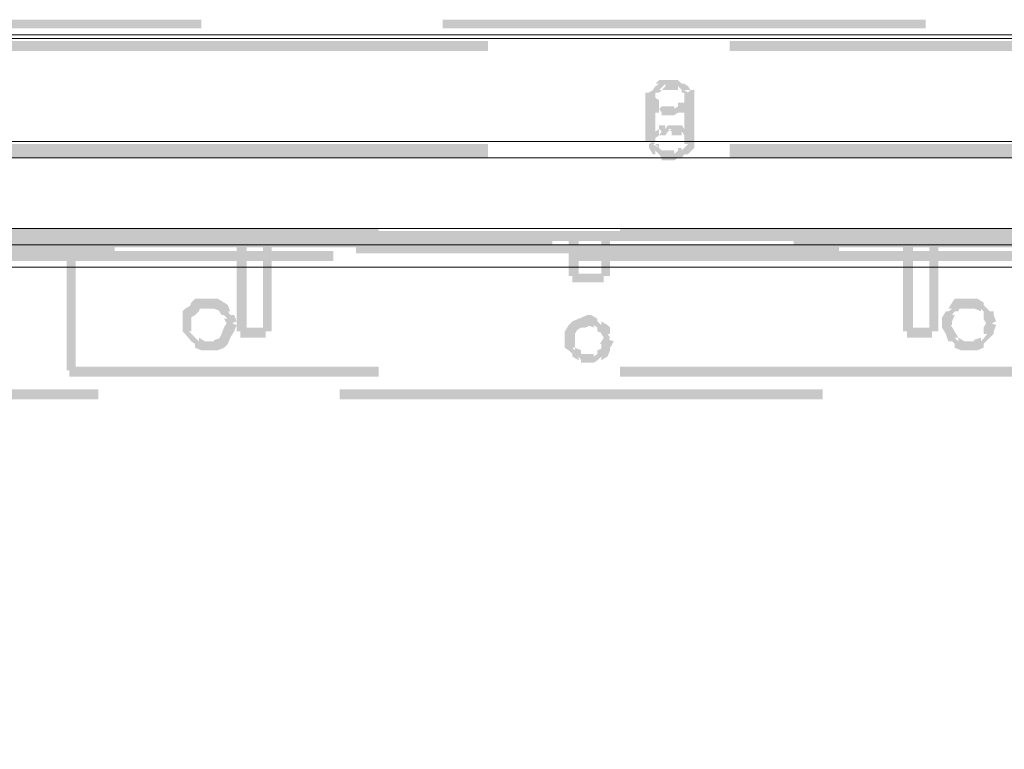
# Model space of a CAD drawing. Header units: millimetres. Extents: x -91 to 1961, y -1152 to 358.
# Tile 214 of 256: x 136 to 149, y 165 to 174. Entities that reach past the tile are written whole.
import ezdxf

# ---------------------------------------------------------------- set-up
doc = ezdxf.new("R2010")
doc.units = ezdxf.units.MM
doc.header["$MEASUREMENT"] = 0
doc.layers.get('0').update_dxf_attribs({"linetype": 'CONTINUOUS'})

msp = doc.modelspace()

# ---------------------------------------------------------------- hatches: boundary and pattern name
at = {"true_color": 0xaaaaaa}
h = msp.add_hatch(color=253, dxfattribs=at)
h.paths.add_polyline_path([(167.3, 174.168), (160.947, 174.168), (160.947, 174.284), (167.3, 174.284)])
h.paths.add_polyline_path([(157.77, 174.168), (151.417, 174.168), (151.417, 174.284), (157.77, 174.284)])
h.paths.add_polyline_path([(148.24, 174.168), (141.887, 174.168), (141.887, 174.284), (148.24, 174.284)])
h.paths.add_polyline_path([(138.711, 174.168), (132.357, 174.168), (132.357, 174.284), (138.711, 174.284)])
h.paths.add_polyline_path([(129.181, 174.168), (122.828, 174.168), (122.828, 174.284), (129.181, 174.284)])
h = msp.add_hatch(color=253, dxfattribs=at)
h.paths.add_polyline_path([(171.072, 173.87), (164.719, 173.87), (164.719, 174.002), (171.072, 174.002)])
h.paths.add_polyline_path([(161.542, 173.87), (155.189, 173.87), (155.189, 174.002), (161.542, 174.002)])
h.paths.add_polyline_path([(152.012, 173.87), (145.659, 173.87), (145.659, 174.002), (152.012, 174.002)])
h.paths.add_polyline_path([(142.483, 173.87), (136.13, 173.87), (136.13, 174.002), (142.483, 174.002)])
h.paths.add_polyline_path([(132.953, 173.87), (126.6, 173.87), (126.6, 174.002), (132.953, 174.002)])
h.paths.add_polyline_path([(123.423, 173.87), (118.642, 173.87), (118.642, 174.002), (123.423, 174.002)])
h = msp.add_hatch(color=253, dxfattribs=at)
h.paths.add_polyline_path([(145.064, 173.274), (145.064, 173.324), (145.064, 173.357), (145.196, 173.357), (145.196, 173.324), (145.196, 173.274)])
h.paths.add_polyline_path([(145.113, 173.324), (145.064, 173.357), (145.064, 173.324), (145.031, 173.324), (145.031, 173.357), (144.981, 173.407), (144.981, 173.357), (144.931, 173.357), (144.898, 173.357), (144.849, 173.357), (144.816, 173.357), (144.766, 173.357), (144.733, 173.357), (144.816, 173.44), (144.816, 173.407), (144.733, 173.324), (144.683, 173.324), (144.733, 173.357), (144.683, 173.324), (144.65, 173.357), (144.683, 173.407), (144.683, 173.44), (144.733, 173.44), (144.683, 173.407), (144.683, 173.44), (144.733, 173.489), (144.766, 173.489), (144.816, 173.489), (144.849, 173.489), (144.898, 173.489), (144.931, 173.489), (144.981, 173.489), (145.031, 173.44), (145.064, 173.407), (145.031, 173.44), (145.064, 173.44), (145.113, 173.407), (145.146, 173.357)])
h.paths.add_polyline_path([(144.683, 173.324), (144.65, 173.274), (144.683, 173.324), (144.683, 173.274), (144.551, 173.274), (144.551, 173.324), (144.6, 173.324), (144.65, 173.357)])
h = msp.add_hatch(color=253, dxfattribs=at)
h.paths.add_polyline_path([(148.538, 171.504), (148.67, 171.504), (148.67, 171.405), (148.538, 171.405)])
h.paths.add_polyline_path([(121.603, 173.225), (121.736, 173.225), (121.736, 171.537), (121.603, 171.537)])
h.paths.add_polyline_path([(139.521, 171.405), (139.637, 171.405), (139.637, 170.18), (139.521, 170.18)])
h.paths.add_polyline_path([(165.91, 173.274), (165.993, 173.274), (165.993, 173.142), (165.91, 173.142)])
h.paths.add_polyline_path([(139.174, 171.504), (139.306, 171.504), (139.306, 171.405), (139.174, 171.405)])
h = msp.add_hatch(color=253, dxfattribs=at)
h.paths.add_polyline_path([(145.064, 173.274), (145.196, 173.274), (145.196, 172.679), (145.064, 172.679)])
h.paths.add_polyline_path([(124.565, 170.147), (125.243, 170.147), (125.243, 170.015), (124.565, 170.015)])
h.paths.add_polyline_path([(153.535, 170.528), (159.888, 170.528), (159.888, 170.396), (153.535, 170.396)])
h = msp.add_hatch(color=253, dxfattribs=at)
h.paths.add_polyline_path([(148.29, 171.504), (148.406, 171.504), (148.406, 171.405), (148.29, 171.405)])
h.paths.add_polyline_path([(165.86, 173.225), (165.993, 173.225), (165.993, 171.537), (165.86, 171.537)])
h.paths.add_polyline_path([(139.223, 170.23), (139.554, 170.23), (139.554, 170.098), (139.223, 170.098)])
h.paths.add_polyline_path([(150.523, 171.504), (150.656, 171.504), (150.656, 171.372), (150.523, 171.372)])
h.paths.add_polyline_path([(136.94, 171.372), (137.056, 171.372), (137.056, 169.668), (136.94, 169.668)])
h.paths.add_polyline_path([(138.975, 171.504), (139.091, 171.504), (139.091, 171.405), (138.975, 171.405)])
h = msp.add_hatch(color=253, dxfattribs=at)
h.paths.add_polyline_path([(165.943, 173.225), (166.075, 173.225), (166.075, 171.537), (165.943, 171.537)])
h.paths.add_polyline_path([(136.94, 171.504), (137.056, 171.504), (137.056, 171.372), (136.94, 171.372)])
h = msp.add_hatch(color=253, dxfattribs=at)
h.paths.add_polyline_path([(144.683, 173.274), (144.683, 173.225), (144.6, 173.274), (144.65, 173.274), (144.733, 173.225), (144.733, 173.192), (144.683, 173.192), (144.733, 173.142), (144.683, 173.192), (144.733, 173.192), (144.733, 173.059), (144.683, 173.059), (144.683, 173.109), (144.65, 173.142), (144.6, 173.192), (144.6, 173.225), (144.65, 173.142), (144.6, 173.142), (144.551, 173.225), (144.551, 173.274)])
h.paths.add_polyline_path([(144.766, 173.142), (144.816, 173.109), (144.766, 173.142), (144.816, 173.142), (144.849, 173.142), (144.898, 173.142), (144.931, 173.142), (144.931, 173.109), (144.981, 173.142), (144.981, 173.192), (145.031, 173.192), (145.064, 173.192), (145.064, 173.142), (145.113, 173.192), (145.064, 173.192), (145.064, 173.225), (145.196, 173.225), (145.196, 173.192), (145.146, 173.142), (145.113, 173.109), (145.064, 173.059), (145.031, 173.059), (144.981, 173.059), (145.031, 173.109), (144.981, 173.059), (144.931, 173.026), (144.898, 173.026), (144.849, 173.026), (144.816, 173.026), (144.766, 173.026), (144.766, 173.059), (144.733, 173.109)])
h.paths.add_polyline_path([(145.064, 173.225), (145.064, 173.274), (145.196, 173.274), (145.196, 173.225)])
for points in [[(144.551, 173.274), (144.551, 172.679), (144.683, 172.679), (144.683, 173.274)], [(139.058, 170.263), (139.008, 170.346), (139.058, 170.346), (139.008, 170.396), (138.975, 170.396), (138.926, 170.478), (138.975, 170.445), (138.876, 170.478), (138.793, 170.478), (138.711, 170.478), (138.628, 170.478), (138.711, 170.528), (138.677, 170.445), (138.628, 170.396), (138.545, 170.346), (138.578, 170.445), (138.578, 170.346), (138.578, 170.263), (138.578, 170.18), (138.545, 170.18), (138.628, 170.098), (138.677, 170.048), (138.677, 170.098), (138.76, 170.048), (138.711, 170.048), (138.793, 170.048), (138.876, 170.048), (138.876, 170.065), (138.975, 170.098), (138.926, 170.048), (138.975, 170.147), (139.008, 170.23), (139.058, 170.313), (139.174, 170.263), (139.141, 170.18), (139.091, 170.098), (139.058, 170.015), (139.008, 169.965), (138.926, 169.932), (138.876, 169.932), (138.793, 169.932), (138.711, 169.932), (138.628, 169.965), (138.628, 170.015), (138.578, 170.048), (138.495, 170.147), (138.462, 170.18), (138.462, 170.263), (138.462, 170.346), (138.462, 170.445), (138.495, 170.478), (138.578, 170.528), (138.545, 170.478), (138.578, 170.561), (138.628, 170.611), (138.711, 170.611), (138.793, 170.611), (138.876, 170.611), (138.926, 170.611), (139.008, 170.561), (139.058, 170.528), (139.091, 170.445), (139.058, 170.445), (139.091, 170.396), (139.141, 170.396), (139.174, 170.313)], [(149.051, 170.263), (149.001, 170.346), (149.001, 170.396), (149.001, 170.445), (149.051, 170.396), (148.968, 170.478), (148.968, 170.445), (148.886, 170.478), (148.869, 170.478), (148.786, 170.478), (148.704, 170.478), (148.621, 170.478), (148.704, 170.528), (148.67, 170.445), (148.621, 170.445), (148.588, 170.396), (148.621, 170.396), (148.588, 170.313), (148.588, 170.346), (148.588, 170.263), (148.571, 170.263), (148.621, 170.18), (148.67, 170.098), (148.621, 170.098), (148.67, 170.048), (148.67, 170.098), (148.753, 170.048), (148.704, 170.048), (148.786, 170.048), (148.886, 170.048), (148.869, 170.065), (148.968, 170.098), (148.968, 170.048), (149.051, 170.147), (149.001, 170.147), (149.001, 170.23), (149.051, 170.313), (149.167, 170.263), (149.134, 170.18), (149.134, 170.23), (149.134, 170.147), (149.084, 170.098), (149.001, 170.015), (149.001, 169.965), (148.919, 169.932), (148.886, 169.932), (148.786, 169.932), (148.704, 169.932), (148.621, 169.965), (148.621, 170.015), (148.588, 170.048), (148.538, 170.048), (148.505, 170.147), (148.455, 170.23), (148.455, 170.263), (148.455, 170.346), (148.455, 170.362), (148.505, 170.445), (148.538, 170.445), (148.588, 170.478), (148.538, 170.478), (148.588, 170.561), (148.621, 170.611), (148.704, 170.611), (148.786, 170.611), (148.886, 170.611), (148.919, 170.611), (149.001, 170.561), (149.001, 170.528), (149.084, 170.445), (149.134, 170.445), (149.134, 170.396), (149.167, 170.313)], [(144.054, 170.048), (144.005, 170.098), (143.972, 170.147), (143.972, 170.23), (144.005, 170.147), (143.922, 170.18), (143.922, 170.23), (143.872, 170.263), (143.872, 170.23), (143.79, 170.263), (143.839, 170.263), (143.757, 170.23), (143.707, 170.23), (143.674, 170.23), (143.707, 170.23), (143.624, 170.18), (143.674, 170.23), (143.624, 170.147), (143.624, 170.18), (143.624, 170.147), (143.624, 170.048), (143.624, 169.965), (143.591, 169.965), (143.624, 169.932), (143.624, 169.965), (143.707, 169.932), (143.707, 169.883), (143.757, 169.85), (143.707, 169.883), (143.79, 169.883), (143.872, 169.883), (143.872, 169.85), (143.922, 169.883), (143.922, 169.932), (144.005, 169.965), (143.972, 169.932), (143.972, 170.015), (143.955, 170.015), (144.005, 170.098), (144.137, 170.048), (144.088, 169.965), (144.088, 170.015), (144.088, 169.932), (144.054, 169.85), (143.972, 169.8), (143.972, 169.85), (143.922, 169.8), (143.872, 169.767), (143.79, 169.767), (143.707, 169.767), (143.707, 169.8), (143.674, 169.85), (143.674, 169.8), (143.591, 169.85), (143.591, 169.883), (143.542, 169.932), (143.492, 169.965), (143.492, 170.048), (143.492, 170.147), (143.492, 170.18), (143.542, 170.263), (143.591, 170.313), (143.674, 170.346), (143.674, 170.362), (143.707, 170.346), (143.707, 170.362), (143.79, 170.396), (143.839, 170.396), (143.922, 170.346), (143.922, 170.313), (143.972, 170.263), (143.972, 170.313), (144.054, 170.263), (144.088, 170.23), (144.088, 170.147), (144.054, 170.147), (144.088, 170.098)], [(147.992, 170.23), (147.992, 170.098), (148.323, 170.098), (148.323, 170.23)]]:
    msp.add_hatch(color=253, dxfattribs=at).paths.add_polyline_path(points)
h = msp.add_hatch(color=253, dxfattribs=at)
h.paths.add_polyline_path([(145.064, 172.679), (145.064, 172.728), (145.064, 172.761), (145.196, 172.761), (145.196, 172.728), (145.196, 172.679)])
h.paths.add_polyline_path([(145.113, 172.728), (145.064, 172.761), (145.031, 172.811), (145.031, 172.761), (144.981, 172.761), (144.931, 172.761), (144.898, 172.761), (144.898, 172.811), (144.849, 172.844), (144.898, 172.844), (144.849, 172.811), (144.816, 172.761), (144.766, 172.761), (144.733, 172.761), (144.733, 172.894), (144.766, 172.894), (144.816, 172.894), (144.816, 172.844), (144.849, 172.894), (144.898, 172.894), (144.931, 172.844), (144.898, 172.894), (144.931, 172.894), (144.981, 172.894), (145.031, 172.894), (145.064, 172.844), (145.113, 172.811), (145.146, 172.761)])
h.paths.add_polyline_path([(144.766, 172.811), (144.733, 172.761), (144.683, 172.728), (144.65, 172.761), (144.683, 172.811), (144.733, 172.844)])
h.paths.add_polyline_path([(144.683, 172.728), (144.65, 172.679), (144.683, 172.728), (144.683, 172.679), (144.551, 172.679), (144.551, 172.728), (144.6, 172.728), (144.65, 172.761)])
h = msp.add_hatch(color=253, dxfattribs=at)
h.paths.add_polyline_path([(171.072, 172.513), (164.719, 172.513), (164.719, 172.646), (171.072, 172.646)])
h.paths.add_polyline_path([(161.542, 172.513), (155.189, 172.513), (155.189, 172.646), (161.542, 172.646)])
h.paths.add_polyline_path([(152.012, 172.513), (145.659, 172.513), (145.659, 172.646), (152.012, 172.646)])
h.paths.add_polyline_path([(142.483, 172.513), (136.13, 172.513), (136.13, 172.646), (142.483, 172.646)])
h.paths.add_polyline_path([(132.953, 172.513), (126.6, 172.513), (126.6, 172.646), (132.953, 172.646)])
h.paths.add_polyline_path([(123.423, 172.513), (118.642, 172.513), (118.642, 172.646), (123.423, 172.646)])
h = msp.add_hatch(color=253, dxfattribs=at)
h.paths.add_polyline_path([(171.072, 172.464), (164.719, 172.464), (164.719, 172.596), (171.072, 172.596)])
h.paths.add_polyline_path([(161.542, 172.464), (155.189, 172.464), (155.189, 172.596), (161.542, 172.596)])
h.paths.add_polyline_path([(152.012, 172.464), (145.659, 172.464), (145.659, 172.596), (152.012, 172.596)])
h.paths.add_polyline_path([(142.483, 172.464), (136.13, 172.464), (136.13, 172.596), (142.483, 172.596)])
h.paths.add_polyline_path([(132.953, 172.464), (126.6, 172.464), (126.6, 172.596), (132.953, 172.596)])
h.paths.add_polyline_path([(123.423, 172.464), (118.642, 172.464), (118.642, 172.596), (123.423, 172.596)])
h = msp.add_hatch(color=253, dxfattribs=at)
h.paths.add_polyline_path([(144.65, 172.679), (144.683, 172.646), (144.733, 172.646), (144.733, 172.596), (144.65, 172.646), (144.683, 172.646), (144.733, 172.596), (144.766, 172.563), (144.733, 172.513), (144.683, 172.563), (144.683, 172.513), (144.65, 172.513), (144.6, 172.596), (144.6, 172.646), (144.65, 172.596), (144.6, 172.646)])
h.paths.add_polyline_path([(144.766, 172.563), (144.816, 172.513), (144.766, 172.563), (144.816, 172.563), (144.849, 172.563), (144.898, 172.563), (144.931, 172.563), (144.931, 172.513), (144.981, 172.563), (144.981, 172.596), (145.031, 172.596), (145.031, 172.563), (145.064, 172.596), (145.064, 172.646), (145.113, 172.646), (145.064, 172.596), (145.064, 172.646), (145.064, 172.679), (145.196, 172.679), (145.196, 172.646), (145.196, 172.596), (145.113, 172.513), (145.064, 172.513), (145.113, 172.563), (145.064, 172.513), (145.031, 172.464), (144.981, 172.464), (145.031, 172.513), (144.981, 172.464), (144.931, 172.43), (144.898, 172.43), (144.849, 172.43), (144.816, 172.43), (144.766, 172.43), (144.766, 172.464), (144.733, 172.513)])
h = msp.add_hatch(color=253, dxfattribs=at)
h.paths.add_polyline_path([(136.94, 171.405), (130.587, 171.405), (130.587, 171.537), (136.94, 171.537)])
h.paths.add_polyline_path([(127.411, 171.405), (121.686, 171.405), (121.686, 171.537), (127.411, 171.537)])
h = msp.add_hatch(color=253, dxfattribs=at)
h.paths.add_polyline_path([(136.94, 171.537), (136.973, 171.537), (136.973, 171.405), (136.94, 171.405)])
h.paths.add_polyline_path([(139.521, 171.504), (139.637, 171.504), (139.637, 171.405), (139.521, 171.405)])
h = msp.add_hatch(color=253, dxfattribs=at)
h.paths.add_polyline_path([(150.573, 171.405), (144.22, 171.405), (144.22, 171.537), (150.573, 171.537)])
h.paths.add_polyline_path([(141.043, 171.405), (136.973, 171.405), (136.973, 171.537), (141.043, 171.537)])
h = msp.add_hatch(color=253, dxfattribs=at)
h.paths.add_polyline_path([(165.943, 171.372), (159.59, 171.372), (159.59, 171.504), (165.943, 171.504)])
h.paths.add_polyline_path([(156.413, 171.372), (150.06, 171.372), (150.06, 171.504), (156.413, 171.504)])
h.paths.add_polyline_path([(146.884, 171.372), (140.53, 171.372), (140.53, 171.504), (146.884, 171.504)])
h.paths.add_polyline_path([(137.354, 171.372), (131.001, 171.372), (131.001, 171.504), (137.354, 171.504)])
h.paths.add_polyline_path([(127.824, 171.372), (121.686, 171.372), (121.686, 171.504), (127.824, 171.504)])
h = msp.add_hatch(color=253, dxfattribs=at)
h.paths.add_polyline_path([(121.686, 171.454), (128.039, 171.454), (128.039, 171.322), (121.686, 171.322)])
h.paths.add_polyline_path([(131.216, 171.454), (136.94, 171.454), (136.94, 171.322), (131.216, 171.322)])
h = msp.add_hatch(color=253, dxfattribs=at)
h.paths.add_polyline_path([(136.891, 171.504), (137.023, 171.504), (137.023, 171.405), (136.891, 171.405)])
h.paths.add_polyline_path([(139.174, 171.405), (139.306, 171.405), (139.306, 170.18), (139.174, 170.18)])
h.paths.add_polyline_path([(147.942, 171.405), (148.075, 171.405), (148.075, 170.18), (147.942, 170.18)])
h = msp.add_hatch(color=253, dxfattribs=at)
h.paths.add_polyline_path([(148.29, 171.405), (148.406, 171.405), (148.406, 170.18), (148.29, 170.18)])
h.paths.add_polyline_path([(136.94, 171.454), (136.973, 171.454), (136.973, 171.322), (136.94, 171.322)])
h.paths.add_polyline_path([(150.523, 171.372), (150.656, 171.372), (150.656, 169.668), (150.523, 169.668)])
h.paths.add_polyline_path([(143.972, 171.405), (144.088, 171.405), (144.088, 170.908), (143.972, 170.908)])
h = msp.add_hatch(color=253, dxfattribs=at)
h.paths.add_polyline_path([(136.973, 171.454), (143.327, 171.454), (143.327, 171.322), (136.973, 171.322)])
h.paths.add_polyline_path([(146.503, 171.454), (150.573, 171.454), (150.573, 171.322), (146.503, 171.322)])
h = msp.add_hatch(color=253, dxfattribs=at)
h.paths.add_polyline_path([(136.973, 171.405), (143.327, 171.405), (143.327, 171.289), (136.973, 171.289)])
h.paths.add_polyline_path([(146.503, 171.405), (150.573, 171.405), (150.573, 171.289), (146.503, 171.289)])
h = msp.add_hatch(color=253, dxfattribs=at)
h.paths.add_polyline_path([(147.942, 171.504), (148.075, 171.504), (148.075, 171.405), (147.942, 171.405)])
h.paths.add_polyline_path([(143.542, 171.405), (143.674, 171.405), (143.674, 170.908), (143.542, 170.908)])
h = msp.add_hatch(color=253, dxfattribs=at)
h.paths.add_polyline_path([(125.243, 124.699), (125.376, 124.699), (125.376, 124.567), (125.243, 124.567)])
h.paths.add_polyline_path([(169.004, 124.649), (169.12, 124.649), (169.12, 124.567), (169.004, 124.567)])
h.paths.add_polyline_path([(162.518, 124.699), (162.651, 124.699), (162.651, 124.567), (162.518, 124.567)])
h.paths.add_polyline_path([(143.839, 171.322), (143.972, 171.322), (143.972, 171.206), (143.839, 171.206)])
h.paths.add_polyline_path([(168.441, 171.322), (168.574, 171.322), (168.574, 171.206), (168.441, 171.206)])
h.paths.add_polyline_path([(118.758, 171.239), (118.89, 171.239), (118.89, 171.206), (118.758, 171.206)])
h.paths.add_polyline_path([(169.004, 171.322), (169.12, 171.322), (169.12, 171.239), (169.004, 171.239)])
h.paths.add_polyline_path([(143.839, 124.699), (143.972, 124.699), (143.972, 124.567), (143.839, 124.567)])
h = msp.add_hatch(color=253, dxfattribs=at)
h.paths.add_polyline_path([(166.539, 171.322), (166.671, 171.322), (166.671, 171.206), (166.539, 171.206)])
h.paths.add_polyline_path([(118.758, 124.649), (118.89, 124.649), (118.89, 124.567), (118.758, 124.567)])
h.paths.add_polyline_path([(124.482, 124.699), (124.614, 124.699), (124.614, 124.567), (124.482, 124.567)])
h.paths.add_polyline_path([(143.078, 171.322), (143.211, 171.322), (143.211, 171.206), (143.078, 171.206)])
h = msp.add_hatch(color=253, dxfattribs=at)
h.paths.add_polyline_path([(121.686, 171.322), (128.039, 171.322), (128.039, 171.206), (121.686, 171.206)])
h.paths.add_polyline_path([(131.216, 171.322), (137.569, 171.322), (137.569, 171.206), (131.216, 171.206)])
h.paths.add_polyline_path([(140.746, 171.322), (147.099, 171.322), (147.099, 171.206), (140.746, 171.206)])
h.paths.add_polyline_path([(150.275, 171.322), (156.628, 171.322), (156.628, 171.206), (150.275, 171.206)])
h.paths.add_polyline_path([(159.805, 171.322), (165.943, 171.322), (165.943, 171.206), (159.805, 171.206)])
h = msp.add_hatch(color=253, dxfattribs=at)
h.paths.add_polyline_path([(169.037, 171.107), (162.684, 171.107), (162.684, 171.239), (169.037, 171.239)])
h.paths.add_polyline_path([(159.507, 171.107), (153.154, 171.107), (153.154, 171.239), (159.507, 171.239)])
h.paths.add_polyline_path([(149.977, 171.107), (143.624, 171.107), (143.624, 171.239), (149.977, 171.239)])
h.paths.add_polyline_path([(140.448, 171.107), (134.095, 171.107), (134.095, 171.239), (140.448, 171.239)])
h.paths.add_polyline_path([(130.918, 171.107), (124.565, 171.107), (124.565, 171.239), (130.918, 171.239)])
h.paths.add_polyline_path([(121.388, 171.107), (118.807, 171.107), (118.807, 171.239), (121.388, 171.239)])
h = msp.add_hatch(color=253, dxfattribs=at)
h.paths.add_polyline_path([(143.591, 170.941), (144.005, 170.941), (144.005, 170.826), (143.591, 170.826)])
h.paths.add_polyline_path([(169.004, 149.169), (169.12, 149.169), (169.12, 146.67), (169.004, 146.67)])
h = msp.add_hatch(color=253, dxfattribs=at)
h.paths.add_polyline_path([(150.573, 169.585), (144.22, 169.585), (144.22, 169.717), (150.573, 169.717)])
h.paths.add_polyline_path([(141.043, 169.585), (136.973, 169.585), (136.973, 169.717), (141.043, 169.717)])
h = msp.add_hatch(color=253, dxfattribs=at)
h.paths.add_polyline_path([(165.943, 169.287), (159.59, 169.287), (159.59, 169.419), (165.943, 169.419)])
h.paths.add_polyline_path([(156.413, 169.287), (150.06, 169.287), (150.06, 169.419), (156.413, 169.419)])
h.paths.add_polyline_path([(146.884, 169.287), (140.53, 169.287), (140.53, 169.419), (146.884, 169.419)])
h.paths.add_polyline_path([(137.354, 169.287), (131.001, 169.287), (131.001, 169.419), (137.354, 169.419)])
h.paths.add_polyline_path([(127.824, 169.287), (121.686, 169.287), (121.686, 169.419), (127.824, 169.419)])

# ---------------------------------------------------------------- linework, layer by layer
at = {"color": 7, "linetype": 'Continuous', "lineweight": 5}
for points in [[(171.072, 174.085), (118.642, 174.085), (118.642, 174.085)], [(118.642, 174.035), (171.072, 174.035), (171.072, 174.035)], [(171.072, 172.679), (118.642, 172.679), (118.642, 172.679)], [(118.642, 172.464), (171.072, 172.464), (171.072, 172.464)], [(165.943, 171.537), (121.686, 171.537), (121.686, 171.537)], [(118.758, 171.024), (169.037, 171.024), (169.037, 171.024)]]:
    msp.add_lwpolyline(points, dxfattribs=at)
at = {"color": 7, "linetype": 'Continuous', "lineweight": 20}
for points in [[(171.072, 172.679), (118.642, 172.679), (118.642, 172.679)], [(121.686, 171.322), (165.943, 171.322), (165.943, 171.322)]]:
    msp.add_lwpolyline(points, dxfattribs=at)

doc.saveas('drawing.dxf')
